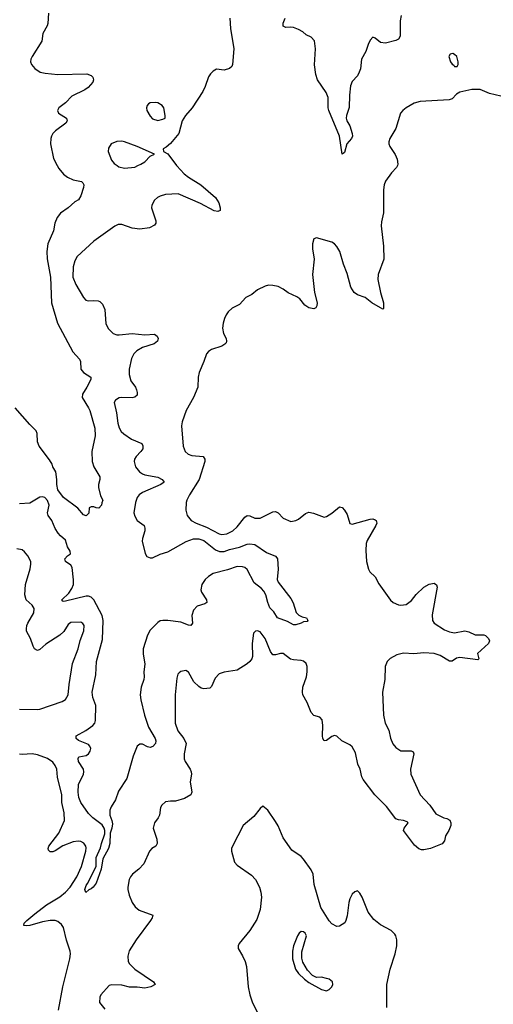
# Model space of a CAD drawing. Header units: inches. Extents: x 1771504 to 1971212, y 471788 to 643615.
# Tile 136 of 256: x 1795271 to 1798972, y 573455 to 581138. Entities that reach past the tile are written whole.
import ezdxf

# ---------------------------------------------------------------- set-up
doc = ezdxf.new("R2010")
doc.units = ezdxf.units.IN
doc.header["$MEASUREMENT"] = 0
doc.layers.add('B7597', color=7, linetype='Continuous')
doc.layers.add('B7598', color=7, linetype='Continuous')

msp = doc.modelspace()

# ---------------------------------------------------------------- linework, layer by layer
at = {"layer": 'B7597', "color": 5}
for points, elevation in [([(1795564.5, 580000), (1795576.4, 579976.4), (1795613.2, 579933.2), (1795645.5, 579910), (1795688.7, 579888.7), (1795754.8, 579874.8), (1795766.1, 579866.1), (1795772.4, 579850), (1795770, 579827.6), (1795750, 579764.5), (1795730, 579733.3), (1795702.5, 579717.5), (1795650.3, 579670), (1795590, 579627.8), (1795563.9, 579596), (1795545.8, 579550), (1795535.8, 579490), (1795491, 579390), (1795482.9, 579330), (1795487, 579273), (1795512.5, 579130), (1795520.6, 578930), (1795566, 578770), (1795686.3, 578546.3), (1795738.3, 578490), (1795746.3, 578470), (1795750.3, 578410), (1795770, 578385.3), (1795826.8, 578350), (1795827.3, 578330), (1795797.3, 578270), (1795763.4, 578216.6), (1795759.1, 578190), (1795810, 578110.5), (1795818.7, 578090), (1795858.3, 577950), (1795860.3, 577890), (1795834.9, 577770), (1795837.1, 577690), (1795850.4, 577650.4), (1795898.8, 577570), (1795898.8, 577550), (1795886.8, 577510), (1795887.1, 577487.1), (1795902.8, 577422.8), (1795922, 577390), (1795912.7, 577367.3), (1795912, 577350), (1795890, 577326), (1795868.4, 577328.4), (1795850, 577338), (1795830, 577338), (1795814, 577330), (1795811.6, 577288.4), (1795792, 577268), (1795770, 577275.3), (1795725.6, 577325.6), (1795615.1, 577410), (1795570, 577469.3), (1795560.7, 577510), (1795561.2, 577550), (1795554, 577610), (1795530, 577648), (1795526, 577670), (1795504.9, 577704.9), (1795423.1, 577810), (1795410, 577845.2), (1795408.6, 577908.6), (1795401.2, 577930), (1795350, 577979.2), (1795236.3, 578110)], 540), ([(1796498, 580000), (1796498.9, 579998.9), (1796556.6, 579936.6), (1796590, 579909), (1796687, 579850), (1796801.3, 579750), (1796826.4, 579710), (1796837.3, 579670), (1796838, 579650), (1796818.5, 579641.5), (1796790, 579646), (1796683.7, 579703.7), (1796510, 579779.8), (1796410, 579775.1), (1796370, 579760.4), (1796348, 579750), (1796326, 579730), (1796304.9, 579690), (1796302, 579670), (1796334.9, 579570), (1796336.3, 579550), (1796325.8, 579534.2), (1796284.7, 579515.3), (1796210, 579502.9), (1796150, 579512.6), (1796070, 579540.7), (1796040.4, 579539.6), (1796013.8, 579526.2), (1795850.3, 579409.7), (1795721.6, 579290), (1795703, 579257), (1795689, 579211), (1795688, 579130), (1795710, 579073), (1795770.3, 578970.3), (1795788.7, 578948.7), (1795810, 578943.7), (1795850, 578947.2), (1795884.6, 578944.6), (1795898.7, 578938.7), (1795919.6, 578919.6), (1795935.6, 578875.6), (1795945.3, 578765.3), (1795965.7, 578725.7), (1796002.8, 578690), (1796030, 578679.3), (1796050, 578678.4), (1796149.8, 578690.2), (1796250, 578678.3), (1796324.9, 578684.9), (1796346.8, 578670), (1796354, 578650), (1796347.3, 578630), (1796322.8, 578610), (1796230, 578581.6), (1796186.1, 578553.9), (1796164.4, 578530), (1796146.1, 578493.9), (1796127.7, 578410), (1796126.2, 578370), (1796140.3, 578320.3), (1796176, 578270), (1796184.6, 578250), (1796190.3, 578230), (1796190, 578209.2), (1796170, 578191.8), (1796150, 578186.9), (1796070.3, 578189.7), (1796050, 578186.3), (1796020.5, 578170), (1796010.4, 578150), (1796029.2, 578069.2), (1796038.3, 577990), (1796050, 577954), (1796065.5, 577925.5), (1796085.6, 577905.6), (1796144.2, 577864.2), (1796226.8, 577830), (1796234.2, 577814.2), (1796232.7, 577790), (1796219.3, 577770), (1796180.5, 577730), (1796168.4, 577710), (1796164.9, 577690), (1796176.4, 577650), (1796208.5, 577610), (1796230, 577595.6), (1796250, 577587.1), (1796350, 577567.9), (1796383.8, 577550), (1796399.3, 577530), (1796374.9, 577510), (1796230, 577449.7), (1796204.6, 577430), (1796190.3, 577410), (1796175.2, 577370), (1796164.7, 577290), (1796170, 577263), (1796190, 577230.4), (1796243, 577190), (1796250.4, 577170), (1796250.4, 577150), (1796230.4, 577090), (1796228.4, 577070), (1796252.4, 576972.4), (1796265.3, 576950), (1796290, 576938.6), (1796310, 576940.2), (1796370, 576967.4), (1796430, 576985.5), (1796573, 577067), (1796630, 577088), (1796670, 577088.1), (1796710, 577073.3), (1796801.2, 577001.2), (1796832.6, 576987.4), (1796870, 576988.9), (1796910, 577003.7), (1796990, 577023.5), (1797050, 577045.6), (1797070, 577049.2), (1797110, 577042.7), (1797200.5, 576980.5), (1797271, 576951), (1797279.9, 576939.9), (1797285.3, 576930), (1797290.2, 576850), (1797283.5, 576770), (1797290.2, 576750), (1797390, 576622.8), (1797407.1, 576587.1), (1797432.6, 576512.6), (1797452.8, 576492.8), (1797479.3, 576479.3), (1797512, 576470), (1797522, 576450), (1797516.9, 576443.1), (1797490, 576439), (1797472, 576428), (1797430, 576415.6), (1797410, 576416.3), (1797363.1, 576443.1), (1797286.4, 576470), (1797256.6, 576516.6), (1797226.2, 576550), (1797210, 576589.5), (1797193.8, 576650), (1797179.5, 576679.5), (1797160.7, 576700.7), (1797104.8, 576744.8), (1797047.8, 576847.8), (1797030, 576863.7), (1797011.6, 576870), (1796970, 576872.2), (1796894.9, 576845.1), (1796784.5, 576815.5), (1796746, 576794), (1796720.2, 576770), (1796695.2, 576730), (1796686.3, 576690), (1796691.7, 576670), (1796731.7, 576610), (1796732.7, 576590), (1796718.9, 576581.1), (1796658.6, 576561.5), (1796630.4, 576530), (1796617.3, 576490), (1796621.1, 576430), (1796610, 576412), (1796590, 576414.8), (1796530, 576437.1), (1796430, 576449.8), (1796390.2, 576449.8), (1796370, 576446.6), (1796350, 576435.6), (1796290, 576373.3), (1796270, 576335.1), (1796237.4, 576230), (1796235.4, 576190), (1796249.2, 576110), (1796241.5, 576050), (1796243.6, 576010), (1796240.8, 575990), (1796219.7, 575930), (1796212.3, 575870), (1796216.9, 575830), (1796246.7, 575710), (1796277.7, 575617.7), (1796330.3, 575530), (1796335.8, 575510), (1796332.7, 575490), (1796312.8, 575467.2), (1796290, 575459.3), (1796270, 575463.7), (1796230, 575483.7), (1796210, 575484.5), (1796190, 575469.2), (1796158.9, 575390), (1796110, 575217), (1796043.1, 575116.9), (1796019.3, 575050), (1795985.2, 574994.8), (1795975.2, 574970), (1795976.1, 574930), (1795992.6, 574890), (1795996, 574864), (1795990.8, 574829.2), (1795977.7, 574790), (1795977.1, 574710), (1795966, 574670), (1795922.4, 574590), (1795908, 574510), (1795870, 574401.2), (1795846.8, 574370), (1795830, 574356), (1795810.7, 574349.3), (1795788, 574328), (1795781.2, 574350), (1795790, 574382.8), (1795802.5, 574397.5), (1795868.7, 574530), (1795870, 574601), (1795903, 574677), (1795910, 574710.6), (1795935.8, 574784.2), (1795937.2, 574810), (1795932.9, 574830), (1795916.4, 574856.4), (1795842.9, 574910), (1795810, 574943.6), (1795749.2, 575030), (1795732.6, 575070), (1795727.7, 575110), (1795731.8, 575170), (1795771.1, 575250), (1795774, 575270), (1795769.6, 575290), (1795731.6, 575350), (1795727.7, 575372.3), (1795734.8, 575385.2), (1795790, 575397), (1795809.5, 575410), (1795821.3, 575430), (1795826.3, 575450), (1795820.5, 575470), (1795810, 575482.9), (1795730, 575512.3), (1795712.3, 575530), (1795712, 575550), (1795788.1, 575591.9), (1795842, 575630), (1795858.4, 575650), (1795862.9, 575670), (1795866.7, 575786.7), (1795843.5, 575850), (1795836.8, 575890), (1795865.4, 576025.4), (1795871, 576131), (1795917.3, 576302.7), (1795924.7, 576450), (1795916.8, 576490), (1795850, 576611.1), (1795830, 576632.1), (1795810, 576640.2), (1795790, 576639.6), (1795630, 576600.5), (1795610, 576597.2), (1795602.9, 576602.9), (1795602, 576610), (1795655.7, 576664.3), (1795679.1, 576700.9), (1795691.1, 576730), (1795692.1, 576767.9), (1795682.6, 576862.6), (1795670, 576882.9), (1795629.6, 576910), (1795623.5, 576930), (1795644.9, 576955.1), (1795669.3, 576970), (1795667, 576990), (1795644.2, 577024.2), (1795630, 577078), (1795589.8, 577109.8), (1795571, 577131), (1795548.6, 577168.6), (1795523.5, 577230), (1795494.3, 577270), (1795489.7, 577290), (1795502.4, 577350), (1795490, 577386), (1795469, 577409), (1795450, 577414.5), (1795430, 577413.4), (1795350, 577366.5), (1795270, 577359.6)], 560), ([(1798222.3, 580000), (1798215.5, 579984.5), (1798176.9, 579943.1), (1798130, 579879.3), (1798119.6, 579850), (1798112.9, 579810), (1798114.9, 579630), (1798099.1, 579560.9), (1798096.5, 579530), (1798114.9, 579370), (1798117.3, 579270), (1798073, 579150), (1798070.4, 579110), (1798090.3, 579010), (1798113.4, 578930), (1798115.2, 578884.8), (1798110, 578879), (1798090, 578889.5), (1798022, 578930), (1797970, 578971.8), (1797911.5, 578991.5), (1797884.5, 579010), (1797859.7, 579050), (1797830, 579159), (1797802.4, 579230), (1797773.3, 579330), (1797750, 579369), (1797730, 579389), (1797710, 579401.2), (1797590, 579435.3), (1797570, 579428), (1797560.5, 579390), (1797558.4, 579350), (1797571.8, 579270), (1797560.3, 579150), (1797576, 579010), (1797596.4, 578930), (1797594.4, 578905.6), (1797586, 578890), (1797570, 578882), (1797530, 578889.6), (1797500.7, 578910), (1797459.4, 578959.4), (1797436.5, 578976.5), (1797370, 579006.3), (1797330, 579035.1), (1797290, 579056.1), (1797250, 579065.4), (1797214.4, 579065.6), (1797190, 579059.5), (1797130.4, 579029.6), (1797085.3, 578994.7), (1797038.8, 578970), (1796990, 578916), (1796932.8, 578887.2), (1796901.7, 578858.3), (1796884.7, 578835.3), (1796872.5, 578807.5), (1796861.6, 578770), (1796856.4, 578730), (1796864.9, 578690), (1796884.4, 578650), (1796888.4, 578630), (1796883.7, 578616.3), (1796874.5, 578605.5), (1796850, 578591.2), (1796770, 578566), (1796745.5, 578550), (1796730.5, 578530), (1796710.4, 578470), (1796674.1, 578385.9), (1796667.2, 578350), (1796662.6, 578270), (1796630.3, 578190), (1796571.6, 578090), (1796540.6, 577999.4), (1796537, 577970), (1796548.7, 577810), (1796565.5, 577770), (1796588.7, 577748.7), (1796617, 577737), (1796704.7, 577730), (1796719.3, 577710), (1796718.7, 577690), (1796674.7, 577550), (1796598, 577430), (1796578.7, 577390), (1796572.2, 577370), (1796568.5, 577310), (1796580.4, 577270), (1796612.4, 577230), (1796650.4, 577210), (1796730, 577179.5), (1796830, 577127.5), (1796850, 577122.3), (1796890, 577126.6), (1796937.2, 577150), (1796970, 577179.7), (1797030, 577257.4), (1797050, 577268.9), (1797070, 577266.3), (1797110, 577248.4), (1797150, 577247.3), (1797250, 577296.9), (1797270, 577299.5), (1797290.3, 577290.3), (1797330, 577247.7), (1797390, 577223.1), (1797430, 577230.3), (1797450, 577239.5), (1797504.7, 577284.7), (1797530, 577295.5), (1797568.3, 577288.3), (1797650, 577257.3), (1797670, 577262.8), (1797710, 577286.8), (1797770, 577338), (1797790, 577331.3), (1797810, 577311), (1797830, 577278), (1797850, 577207.3), (1797870, 577201.6), (1798010, 577240.7), (1798030, 577242.8), (1798050, 577236), (1798056, 577230), (1798060.7, 577210), (1798053.4, 577190), (1797987, 577073), (1797979.6, 577050), (1797975.4, 576995.4), (1797982.3, 576910), (1797997.3, 576850), (1798007.7, 576830), (1798050, 576790.4), (1798076.7, 576736.7), (1798169.3, 576609.3), (1798190.4, 576590), (1798230, 576572.6), (1798250, 576569), (1798290, 576575.2), (1798332.8, 576607.2), (1798370, 576654), (1798430, 576710.4), (1798470, 576732.4), (1798510, 576740.7), (1798528.1, 576728.1), (1798533.4, 576710), (1798495.1, 576495.1), (1798497.1, 576450), (1798510.6, 576430), (1798590, 576377.4), (1798630, 576360.3), (1798670, 576354.6), (1798750, 576368.5), (1798780.7, 576360.7), (1798830, 576339.3), (1798898, 576338), (1798910, 576333.4), (1798933.4, 576310), (1798942, 576290), (1798934.8, 576270), (1798848.6, 576191.4), (1798858, 576150), (1798850, 576144), (1798710, 576161), (1798684.7, 576155.3), (1798650, 576132.8), (1798630, 576133.3), (1798555.7, 576175.7), (1798510, 576191.8), (1798430, 576198.6), (1798350, 576189), (1798270, 576193.8), (1798218.1, 576181.9), (1798166.8, 576153.2), (1798143.2, 576130), (1798127.7, 576090), (1798125, 575990), (1798105.1, 575890), (1798114, 575710), (1798128.3, 575650), (1798155.2, 575595.2), (1798170, 575530.5), (1798187.6, 575487.6), (1798210, 575458), (1798250, 575433), (1798330, 575433.7), (1798345.5, 575425.5), (1798350.4, 575410), (1798326, 575290), (1798328.9, 575250), (1798401.3, 575090), (1798476.9, 575010), (1798522, 574942), (1798584.7, 574910), (1798610, 574904), (1798632.5, 574892.5), (1798640.7, 574870), (1798639.3, 574850), (1798623.7, 574810), (1798599, 574770), (1798590.3, 574730), (1798572.5, 574707.5), (1798482.4, 574670), (1798430, 574660.3), (1798410, 574659.7), (1798390, 574667.6), (1798355.8, 574695.8), (1798271.3, 574810), (1798274.3, 574830), (1798305.6, 574870), (1798298.9, 574878.9), (1798270, 574889.8), (1798230, 574893.3), (1798210, 574902.7), (1798137.3, 574997.3), (1798047.3, 575090), (1797955.5, 575210), (1797944.8, 575230), (1797930.6, 575290), (1797914.6, 575330), (1797896.2, 575416.2), (1797870, 575463.1), (1797850, 575478.5), (1797789.8, 575509.8), (1797750, 575546.6), (1797730, 575552.7), (1797710, 575546), (1797670, 575513.2), (1797649.2, 575510), (1797639.3, 575530), (1797636.2, 575550), (1797641.3, 575630), (1797634.9, 575674.9), (1797615.5, 575695.5), (1797570, 575709.5), (1797550, 575733.2), (1797517.4, 575810), (1797485.1, 575870), (1797481.8, 575890), (1797484.8, 575930), (1797511.8, 576010), (1797518.8, 576050), (1797516.8, 576090), (1797510, 576114.5), (1797490, 576131.6), (1797470, 576137.6), (1797410, 576142.4), (1797388.3, 576148.3), (1797330, 576192.3), (1797310, 576192.7), (1797270, 576180.9), (1797250, 576182.7), (1797230, 576209.2), (1797190, 576309.4), (1797150, 576362), (1797130, 576369.3), (1797114, 576366), (1797098.8, 576350), (1797088.4, 576270), (1797090.4, 576170), (1797084.9, 576150), (1797070.6, 576130), (1797048.7, 576111.3), (1796970, 576061.6), (1796870, 576046), (1796830, 576034), (1796799.9, 576000.1), (1796770, 575934), (1796757.3, 575922.7), (1796710, 575917), (1796690, 575922), (1796670, 575935.6), (1796632, 575972), (1796590, 576047), (1796570, 576059.5), (1796530, 576052.3), (1796517.6, 576042.4), (1796508.2, 576030), (1796500.5, 575999.5), (1796486, 575870), (1796487.6, 575650), (1796507.1, 575590), (1796553.8, 575530), (1796571, 575491), (1796555.9, 575410), (1796556.9, 575370), (1796563.9, 575350), (1796604.7, 575290), (1796612.2, 575270), (1796614.4, 575250), (1796602.8, 575190), (1796615.8, 575110), (1796608.2, 575090), (1796559.1, 575060.9), (1796490, 575038.9), (1796450, 575040.7), (1796410, 575035.1), (1796382.8, 575010), (1796370.6, 574989.4), (1796364, 574930), (1796354.8, 574910), (1796324.9, 574870), (1796314.9, 574830), (1796342.5, 574742.5), (1796346.4, 574710), (1796334.9, 574690), (1796304, 574670), (1796285.5, 574650), (1796242.6, 574550), (1796203.6, 574510), (1796153.4, 574470), (1796136.9, 574450), (1796127.6, 574430), (1796116.9, 574370), (1796116.9, 574350), (1796127.4, 574307.4), (1796150.2, 574250.2), (1796174.3, 574214.3), (1796206, 574190), (1796310.8, 574150), (1796307.7, 574130), (1796294.9, 574110), (1796182.6, 573957.4), (1796127.8, 573872.2), (1796115.3, 573830), (1796118.6, 573790), (1796129.5, 573769.5), (1796170, 573728.9), (1796318, 573630), (1796330.7, 573610), (1796296, 573590), (1796250, 573582), (1796190, 573588.3), (1796130, 573587.4), (1796070, 573603.1), (1795990, 573607.6), (1795970, 573602.9), (1795906.4, 573530), (1795896.5, 573510), (1795894, 573470), (1795936.4, 573416.4)], 580), ([(1796032.8, 580000), (1796046.8, 579990), (1796090, 579979.5), (1796170, 579988.8), (1796195, 580000)], 560), ([(1795270, 575759), (1795410, 575754.9), (1795430, 575758), (1795602.6, 575817.4), (1795630, 575833), (1795650.7, 575869.3), (1795657.7, 575950), (1795685.4, 576114.6), (1795729.7, 576230), (1795744.9, 576295.1), (1795773.3, 576370), (1795774.7, 576410), (1795765.8, 576425.8), (1795750, 576436.2), (1795670, 576434.3), (1795650, 576418), (1795616.9, 576363.1), (1795584.3, 576335.7), (1795475.5, 576264.5), (1795430, 576224), (1795410, 576216.9), (1795388.1, 576228.1), (1795375.6, 576250), (1795354.8, 576310), (1795325.6, 576365.6), (1795323.7, 576383.7), (1795327.3, 576410), (1795335.7, 576430), (1795380.8, 576510), (1795384.2, 576544.2), (1795370, 576569.5), (1795322.7, 576610), (1795311.5, 576650), (1795316.9, 576730), (1795354.3, 576854.3), (1795359.7, 576890), (1795357.4, 576910), (1795335.5, 576955.5), (1795310, 576985.1), (1795290, 577000.7), (1795250, 577009.5)], 580), ([(1795573.6, 573410), (1795608, 573590), (1795663.4, 573810), (1795667.7, 573850), (1795665.6, 573870), (1795636.3, 573956.3), (1795613.1, 574053.1), (1795597.3, 574077.3), (1795570, 574101.8), (1795549.9, 574109.9), (1795509.3, 574109.2), (1795450, 574099.7), (1795350, 574069.9), (1795328, 574068), (1795305.2, 574070), (1795307.6, 574087.6), (1795327.2, 574110), (1795390, 574161.8), (1795480.6, 574230), (1795586.5, 574293.5), (1795630, 574331), (1795665, 574370), (1795718, 574450), (1795754.2, 574530), (1795788, 574650), (1795790, 574675.3), (1795787.2, 574690), (1795772.7, 574712.7), (1795750, 574724.2), (1795727.7, 574727.7), (1795690, 574721.5), (1795607.9, 574692.1), (1795550, 574651.3), (1795530, 574644), (1795510, 574645.1), (1795497.2, 574657.2), (1795493.6, 574670), (1795498.9, 574690), (1795578.5, 574790), (1795620.6, 574890), (1795620.2, 574950), (1795601.8, 575030), (1795599.8, 575090), (1795567.9, 575227.9), (1795561.1, 575290), (1795550, 575318.7), (1795530, 575343.5), (1795490, 575372.1), (1795410, 575400.7), (1795370, 575408.5), (1795290, 575403), (1795270, 575407.8)], 580), ([(1798139.4, 573430), (1798139.8, 573610), (1798166.3, 573730), (1798204.5, 573850), (1798217.6, 573910), (1798218.7, 573958.7), (1798211.2, 573990), (1798202.8, 574002.8), (1798172.7, 574030), (1798090, 574074.7), (1798037.8, 574117.8), (1797993.8, 574173.8), (1797947.6, 574290), (1797930, 574321.2), (1797910, 574339.3), (1797890, 574332.7), (1797870, 574315.1), (1797850, 574279), (1797842.4, 574250), (1797830, 574146), (1797821, 574110), (1797811, 574090), (1797770, 574064), (1797750, 574061.2), (1797710, 574083.7), (1797690, 574106), (1797624.4, 574210), (1797571.4, 574390), (1797564.1, 574470), (1797550, 574503), (1797490, 574587.6), (1797470, 574607.3), (1797398, 574658), (1797330, 574755.1), (1797290, 574846.6), (1797270, 574880.7), (1797210, 574969), (1797170, 575002), (1797150, 574984), (1797099.7, 574920.3), (1797018, 574850), (1796933.6, 574690), (1796926.9, 574670), (1796925.5, 574650), (1796950, 574564.9), (1796970, 574539.5), (1797082.2, 574462.2), (1797114, 574430), (1797146, 574370), (1797156, 574330), (1797159.6, 574290), (1797150, 574194), (1797124.2, 574115.8), (1797070, 574029.6), (1796987.3, 573930), (1796978.8, 573910), (1796977.3, 573890), (1797013.3, 573833.3), (1797032.2, 573790), (1797043.1, 573750), (1797057.6, 573590), (1797068.7, 573530), (1797090, 573466.8), (1797128.5, 573390)], 620)]:
    msp.add_lwpolyline(points, dxfattribs=dict(at, elevation=elevation))
at = {"layer": 'B7597', "color": 5, "elevation": 640}
msp.add_lwpolyline([(1797470, 574022.7), (1797454.8, 574010), (1797442, 573990), (1797411.1, 573911.1), (1797402.8, 573870), (1797404, 573810), (1797427.3, 573730), (1797450, 573696), (1797498, 573650), (1797530, 573626), (1797630, 573571), (1797670, 573561), (1797690, 573571.3), (1797710, 573592), (1797719, 573610), (1797715.3, 573630), (1797688.7, 573650), (1797670, 573656.2), (1797630, 573666.6), (1797590, 573664), (1797558.6, 573678.6), (1797520.5, 573720.5), (1797483.6, 573783.6), (1797476.2, 573816.2), (1797476.6, 573863.4), (1797513, 573990), (1797502.7, 574010), (1797490, 574020.9)], close=True, dxfattribs=at)
at = {"layer": 'B7598', "color": 5}
for points, elevation in [([(1795495.8, 581190), (1795491.1, 581108.9), (1795485.8, 581090), (1795453.2, 581030), (1795443.8, 580970), (1795368.1, 580850), (1795357.7, 580830), (1795356.5, 580810), (1795364, 580790), (1795390, 580756.4), (1795431, 580730), (1795470, 580720.9), (1795570, 580711.7), (1795794.9, 580714.9), (1795830, 580703.1), (1795842, 580690), (1795847.7, 580670), (1795842.4, 580650), (1795807.7, 580610), (1795779.5, 580590), (1795678.8, 580541.2), (1795630, 580490.9), (1795577.3, 580450), (1795567.7, 580430), (1795574, 580410), (1795637.3, 580370), (1795643, 580350), (1795632.4, 580330), (1795551.7, 580270), (1795531.7, 580250), (1795520.8, 580230), (1795514.7, 580210), (1795512.2, 580170), (1795536.4, 580056.4), (1795564.5, 580000)], 540), ([(1796914, 581150), (1796917.6, 581070), (1796944.2, 580910), (1796935.5, 580790), (1796928, 580772), (1796910, 580757.2), (1796870, 580745.2), (1796810, 580752), (1796782.5, 580737.5), (1796763.4, 580716.6), (1796747.7, 580692.3), (1796722, 580618), (1796701.8, 580578.2), (1796619.1, 580450), (1796566.8, 580390), (1796541, 580350), (1796514.8, 580250), (1796450, 580172.7), (1796416.8, 580143.2), (1796392, 580130), (1796394, 580110), (1796430, 580091.3), (1796498, 580000)], 560), ([(1798253.1, 581170), (1798244.9, 581130), (1798243.8, 581010), (1798230, 580986), (1798210, 580975.1), (1798130, 580955.1), (1798090, 580960.9), (1798050, 580993.2), (1798030, 581001.2), (1798010, 580979), (1797994.1, 580945.9), (1797976.5, 580890), (1797942, 580830), (1797933.7, 580753.7), (1797924.9, 580730), (1797910, 580699), (1797870, 580657.2), (1797857.3, 580622.7), (1797848.9, 580550), (1797845.7, 580454.3), (1797823.8, 580390), (1797823.1, 580370), (1797828.5, 580350), (1797851.5, 580310), (1797870.2, 580250), (1797871.5, 580228.5), (1797863, 580210), (1797828.4, 580170), (1797810, 580102), (1797790, 580088.7), (1797769.8, 580230), (1797686.1, 580430), (1797682.4, 580450), (1797682.7, 580530), (1797666.2, 580570), (1797599.5, 580670), (1797586.3, 580710), (1797575.1, 580784.9), (1797583.7, 580910), (1797573.8, 580973.8), (1797550, 581002), (1797510, 581019), (1797484.1, 581044.1), (1797450, 581062), (1797410, 581077.2), (1797390, 581081.2), (1797350, 581078), (1797330, 581088), (1797329, 581110), (1797345.2, 581150)], 560), ([(1799030, 580542.4), (1798941.5, 580561.5), (1798870, 580592.7), (1798805.2, 580594.8), (1798710, 580572.3), (1798683.9, 580556.1), (1798650, 580522), (1798627.4, 580512.6), (1798401.1, 580498.9), (1798353.3, 580486.7), (1798290.6, 580450), (1798265.5, 580430), (1798246.7, 580410), (1798210, 580288.7), (1798164.7, 580210), (1798155.3, 580184.7), (1798154.8, 580170), (1798164, 580150), (1798205.4, 580085.4), (1798222, 580050), (1798226.7, 580010), (1798222.3, 580000)], 580), ([(1796195, 580000), (1796217.2, 580010), (1796249, 580030), (1796290, 580074), (1796326, 580090), (1796189, 580150), (1796090, 580185.1), (1796070, 580189.5), (1796030, 580187), (1795986.8, 580170), (1795964.5, 580135.5), (1795962.8, 580110), (1795990, 580041), (1796010, 580016.3), (1796032.8, 580000)], 560)]:
    msp.add_lwpolyline(points, dxfattribs=dict(at, elevation=elevation))
for points, elevation in [([(1798654.6, 580874.6), (1798634, 580870), (1798624.7, 580850), (1798638, 580810), (1798650, 580792), (1798664.7, 580784.7), (1798670, 580774), (1798690, 580774), (1798698, 580790), (1798698, 580810), (1798688, 580850), (1798670, 580868)], 580), ([(1796330, 580492.3), (1796290.5, 580489.5), (1796278, 580482), (1796266.8, 580470), (1796262, 580450), (1796266, 580430), (1796290, 580384.9), (1796310, 580366), (1796350, 580350.6), (1796390, 580361), (1796408, 580370), (1796409, 580390), (1796398, 580450), (1796385.2, 580470), (1796350, 580489.4)], 560)]:
    msp.add_lwpolyline(points, close=True, dxfattribs=dict(at, elevation=elevation))

doc.saveas('drawing.dxf')
